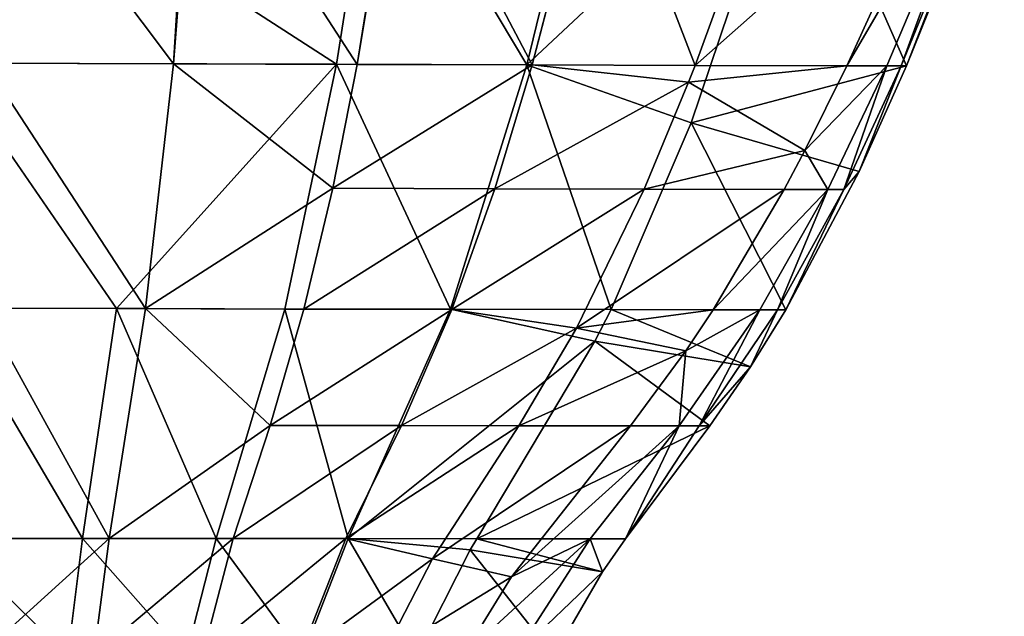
# Model space of a CAD drawing. Header units: millimetres. Extents: x -326 to 2371, y -557 to 1237.
# Tile 111 of 114: x 72 to 83, y 1187 to 1194. Entities that reach past the tile are written whole.
import ezdxf

# ---------------------------------------------------------------- set-up
doc = ezdxf.new("R2010")
doc.units = ezdxf.units.MM
doc.header["$LTSCALE"] = 25.4
doc.layers.get('0').update_dxf_attribs({"true_color": 0xff5454})

# ---------------------------------------------------------------- blocks, each defined once
blk = doc.blocks.new('MONO-BIURKOWA-7703.STL')
at = {"color": 18, "true_color": 0x000000}
mesh = blk.add_polyface(dxfattribs=at)
corners = [(73.986, 1202.113, 8.721), (73.443, 1193.281, 9.447), (71.219, 1196.233, 9.061), (73.672, 1196.226, 9.209)]
mesh.append_faces([[corners[k] for k in face] for face in [(0, 1, 2), (1, 0, 3)]], dxfattribs={"vtx0": -1, "color": 18})
mesh = blk.add_polyface(dxfattribs=at)
corners = [(76.533, 1199.158, 9.214), (75.59, 1193.274, 9.782), (73.672, 1196.226, 9.209), (76.081, 1196.218, 9.5)]
mesh.append_faces([[corners[k] for k in face] for face in [(0, 1, 2), (1, 0, 3)]], dxfattribs={"vtx0": -1, "color": 18})
mesh = blk.add_polyface(dxfattribs=at)
corners = [(79.162, 1199.157, 9.567), (77.632, 1193.267, 10.29), (76.081, 1196.218, 9.5), (78.402, 1196.211, 9.93)]
mesh.append_faces([[corners[k] for k in face] for face in [(0, 1, 2), (1, 0, 3)]], dxfattribs={"vtx0": -1, "color": 18})
mesh = blk.add_polyface(dxfattribs=at)
corners = [(78.402, 1196.211, 9.93), (80.61, 1196.206, 10.465), (79.536, 1193.261, 10.931), (81.696, 1199.156, 9.998)]
mesh.append_faces([[corners[k] for k in face] for face in [(0, 1, 2), (1, 0, 3)]], dxfattribs={"vtx0": -1, "color": 18})
mesh = blk.add_polyface(dxfattribs=at)
corners = [(75.348, 1193.275, 20.383), (70.764, 1196.233, 20.632), (70.805, 1193.289, 20.364)]
mesh.append_faces([[corners[k] for k in face] for face in [(0, 1, 2)]], dxfattribs={"color": 18})
mesh = blk.add_polyface(dxfattribs=at)
corners = [(75.811, 1196.219, 20.696), (70.764, 1196.233, 20.632), (75.348, 1193.275, 20.383)]
mesh.append_faces([[corners[k] for k in face] for face in [(0, 1, 2)]], dxfattribs={"color": 18})
mesh = blk.add_polyface(dxfattribs=at)
corners = [(73.443, 1193.281, 9.447), (71.242, 1193.289, 9.291), (71.219, 1196.233, 9.061)]
mesh.append_faces([[corners[k] for k in face] for face in [(0, 1, 2)]], dxfattribs={"color": 18})
mesh = blk.add_polyface(dxfattribs=at)
corners = [(75.59, 1193.274, 9.782), (73.443, 1193.281, 9.447), (73.672, 1196.226, 9.209)]
mesh.append_faces([[corners[k] for k in face] for face in [(0, 1, 2)]], dxfattribs={"color": 18})
mesh = blk.add_polyface(dxfattribs=at)
corners = [(77.572, 1193.268, 20.258), (75.811, 1196.219, 20.696), (75.348, 1193.275, 20.383)]
mesh.append_faces([[corners[k] for k in face] for face in [(0, 1, 2)]], dxfattribs={"color": 18})
mesh = blk.add_polyface(dxfattribs=at)
corners = [(77.632, 1193.267, 10.29), (75.59, 1193.274, 9.782), (76.081, 1196.218, 9.5)]
mesh.append_faces([[corners[k] for k in face] for face in [(0, 1, 2)]], dxfattribs={"color": 18})
mesh = blk.add_polyface(dxfattribs=at)
corners = [(78.289, 1196.212, 20.62), (75.811, 1196.219, 20.696), (77.572, 1193.268, 20.258)]
mesh.append_faces([[corners[k] for k in face] for face in [(0, 1, 2)]], dxfattribs={"color": 18})
mesh = blk.add_polyface(dxfattribs=at)
corners = [(80.71, 1196.207, 20.473), (78.289, 1196.212, 20.62), (77.572, 1193.268, 20.258)]
mesh.append_faces([[corners[k] for k in face] for face in [(0, 1, 2)]], dxfattribs={"color": 18})
mesh = blk.add_polyface(dxfattribs=at)
corners = [(79.536, 1193.261, 10.931), (77.632, 1193.267, 10.29), (78.402, 1196.211, 9.93)]
mesh.append_faces([[corners[k] for k in face] for face in [(0, 1, 2)]], dxfattribs={"color": 18})
mesh = blk.add_polyface(dxfattribs=at)
corners = [(80.71, 1196.207, 20.473), (77.572, 1193.268, 20.258), (79.49, 1192.59, 19.945)]
mesh.append_faces([[corners[k] for k in face] for face in [(0, 1, 2)]], dxfattribs={"color": 18})
mesh = blk.add_polyface(dxfattribs=at)
corners = [(82.007, 1193.257, 18.491), (80.71, 1196.207, 20.473), (79.49, 1192.59, 19.945)]
mesh.append_faces([[corners[k] for k in face] for face in [(0, 1, 2)]], dxfattribs={"color": 18})
mesh = blk.add_polyface(dxfattribs=at)
corners = [(80.61, 1196.206, 10.465), (82.507, 1195.889, 12.765), (79.536, 1193.261, 10.931)]
mesh.append_faces([[corners[k] for k in face] for face in [(0, 1, 2)]], dxfattribs={"color": 18})
mesh = blk.add_polyface(dxfattribs=at)
corners = [(82.861, 1195.381, 18.607), (80.71, 1196.207, 20.473), (82.007, 1193.257, 18.491)]
mesh.append_faces([[corners[k] for k in face] for face in [(0, 1, 2)]], dxfattribs={"color": 18})
mesh = blk.add_polyface(dxfattribs=at)
corners = [(83.021, 1196.199, 15.864), (81.777, 1193.255, 15.791), (81.309, 1193.256, 12.996)]
mesh.append_faces([[corners[k] for k in face] for face in [(0, 1, 2)]], dxfattribs={"color": 18})
mesh = blk.add_polyface(dxfattribs=at)
corners = [(83.021, 1196.199, 15.864), (81.309, 1193.256, 12.996), (82.507, 1195.889, 12.765)]
mesh.append_faces([[corners[k] for k in face] for face in [(0, 1, 2)]], dxfattribs={"color": 18})
mesh = blk.add_polyface(dxfattribs=at)
corners = [(83.021, 1196.199, 15.864), (81.945, 1193.255, 17.135), (81.777, 1193.255, 15.791)]
mesh.append_faces([[corners[k] for k in face] for face in [(0, 1, 2)]], dxfattribs={"color": 18})
mesh = blk.add_polyface(dxfattribs=at)
corners = [(83.148, 1196.2, 17.244), (82.007, 1193.257, 18.491), (81.945, 1193.255, 17.135)]
mesh.append_faces([[corners[k] for k in face] for face in [(0, 1, 2)]], dxfattribs={"color": 18})
mesh = blk.add_polyface(dxfattribs=at)
corners = [(83.148, 1196.2, 17.244), (81.945, 1193.255, 17.135), (83.021, 1196.199, 15.864)]
mesh.append_faces([[corners[k] for k in face] for face in [(0, 1, 2)]], dxfattribs={"color": 18})
mesh = blk.add_polyface(dxfattribs=at)
corners = [(83.148, 1196.2, 17.244), (82.861, 1195.381, 18.607), (82.007, 1193.257, 18.491)]
mesh.append_faces([[corners[k] for k in face] for face in [(0, 1, 2)]], dxfattribs={"color": 18})
mesh = blk.add_polyface(dxfattribs=at)
corners = [(82.507, 1195.889, 12.765), (81.309, 1193.256, 12.996), (79.536, 1193.261, 10.931)]
mesh.append_faces([[corners[k] for k in face] for face in [(0, 1, 2)]], dxfattribs={"color": 18})
mesh = blk.add_polyface(dxfattribs=at)
corners = [(72.778, 1190.421, 20.141), (70.805, 1193.289, 20.364), (70.795, 1190.425, 20.102)]
mesh.append_faces([[corners[k] for k in face] for face in [(0, 1, 2)]], dxfattribs={"color": 18})
mesh = blk.add_polyface(dxfattribs=at)
corners = [(75.348, 1193.275, 20.383), (70.805, 1193.289, 20.364), (72.778, 1190.421, 20.141)]
mesh.append_faces([[corners[k] for k in face] for face in [(0, 1, 2)]], dxfattribs={"color": 18})
mesh = blk.add_polyface(dxfattribs=at)
corners = [(73.118, 1190.421, 9.674), (71.207, 1190.426, 9.512), (71.242, 1193.289, 9.291)]
mesh.append_faces([[corners[k] for k in face] for face in [(0, 1, 2)]], dxfattribs={"color": 18})
mesh = blk.add_polyface(dxfattribs=at)
corners = [(73.443, 1193.281, 9.447), (73.118, 1190.421, 9.674), (71.242, 1193.289, 9.291)]
mesh.append_faces([[corners[k] for k in face] for face in [(0, 1, 2)]], dxfattribs={"color": 18})
mesh = blk.add_polyface(dxfattribs=at)
corners = [(75.348, 1193.275, 20.383), (72.778, 1190.421, 20.141), (74.746, 1190.417, 20.072)]
mesh.append_faces([[corners[k] for k in face] for face in [(0, 1, 2)]], dxfattribs={"color": 18})
mesh = blk.add_polyface(dxfattribs=at)
corners = [(75.303, 1191.827, 9.919), (73.118, 1190.421, 9.674), (73.443, 1193.281, 9.447)]
mesh.append_faces([[corners[k] for k in face] for face in [(0, 1, 2)]], dxfattribs={"color": 18})
mesh = blk.add_polyface(dxfattribs=at)
corners = [(75.59, 1193.274, 9.782), (75.303, 1191.827, 9.919), (73.443, 1193.281, 9.447)]
mesh.append_faces([[corners[k] for k in face] for face in [(0, 1, 2)]], dxfattribs={"color": 18})
mesh = blk.add_polyface(dxfattribs=at)
corners = [(76.678, 1190.414, 19.897), (75.348, 1193.275, 20.383), (74.746, 1190.417, 20.072)]
mesh.append_faces([[corners[k] for k in face] for face in [(0, 1, 2)]], dxfattribs={"color": 18})
mesh = blk.add_polyface(dxfattribs=at)
corners = [(77.632, 1193.267, 10.29), (75.303, 1191.827, 9.919), (75.59, 1193.274, 9.782)]
mesh.append_faces([[corners[k] for k in face] for face in [(0, 1, 2)]], dxfattribs={"color": 18})
mesh = blk.add_polyface(dxfattribs=at)
corners = [(77.632, 1193.267, 10.29), (77.196, 1191.822, 10.467), (75.303, 1191.827, 9.919)]
mesh.append_faces([[corners[k] for k in face] for face in [(0, 1, 2)]], dxfattribs={"color": 18})
mesh = blk.add_polyface(dxfattribs=at)
corners = [(77.572, 1193.268, 20.258), (75.348, 1193.275, 20.383), (76.678, 1190.414, 19.897)]
mesh.append_faces([[corners[k] for k in face] for face in [(0, 1, 2)]], dxfattribs={"color": 18})
mesh = blk.add_polyface(dxfattribs=at)
corners = [(78.554, 1190.411, 19.614), (77.572, 1193.268, 20.258), (76.678, 1190.414, 19.897)]
mesh.append_faces([[corners[k] for k in face] for face in [(0, 1, 2)]], dxfattribs={"color": 18})
mesh = blk.add_polyface(dxfattribs=at)
corners = [(79.46, 1193.066, 10.962), (77.196, 1191.822, 10.467), (77.632, 1193.267, 10.29)]
mesh.append_faces([[corners[k] for k in face] for face in [(0, 1, 2)]], dxfattribs={"color": 18})
mesh = blk.add_polyface(dxfattribs=at)
corners = [(79.49, 1192.59, 19.945), (77.572, 1193.268, 20.258), (78.554, 1190.411, 19.614)]
mesh.append_faces([[corners[k] for k in face] for face in [(0, 1, 2)]], dxfattribs={"color": 18})
mesh = blk.add_polyface(dxfattribs=at)
corners = [(79.536, 1193.261, 10.931), (79.46, 1193.066, 10.962), (77.632, 1193.267, 10.29)]
mesh.append_faces([[corners[k] for k in face] for face in [(0, 1, 2)]], dxfattribs={"color": 18})
mesh = blk.add_polyface(dxfattribs=at)
corners = [(79.536, 1193.261, 10.931), (81.309, 1193.256, 12.996), (79.46, 1193.066, 10.962)]
mesh.append_faces([[corners[k] for k in face] for face in [(0, 1, 2)]], dxfattribs={"color": 18})
mesh = blk.add_polyface(dxfattribs=at)
corners = [(81.309, 1193.256, 12.996), (80.818, 1192.268, 13.082), (79.46, 1193.066, 10.962)]
mesh.append_faces([[corners[k] for k in face] for face in [(0, 1, 2)]], dxfattribs={"color": 18})
mesh = blk.add_polyface(dxfattribs=at)
corners = [(82.007, 1193.257, 18.491), (79.49, 1192.59, 19.945), (81.452, 1192.021, 18.421)]
mesh.append_faces([[corners[k] for k in face] for face in [(0, 1, 2)]], dxfattribs={"color": 18})
mesh = blk.add_polyface(dxfattribs=at)
corners = [(81.309, 1193.256, 12.996), (81.777, 1193.255, 15.791), (80.818, 1192.268, 13.082)]
mesh.append_faces([[corners[k] for k in face] for face in [(0, 1, 2)]], dxfattribs={"color": 18})
mesh = blk.add_polyface(dxfattribs=at)
corners = [(81.777, 1193.255, 15.791), (81.086, 1191.812, 15.752), (80.818, 1192.268, 13.082)]
mesh.append_faces([[corners[k] for k in face] for face in [(0, 1, 2)]], dxfattribs={"color": 18})
mesh = blk.add_polyface(dxfattribs=at)
corners = [(81.777, 1193.255, 15.791), (81.273, 1191.812, 17.079), (81.086, 1191.812, 15.752)]
mesh.append_faces([[corners[k] for k in face] for face in [(0, 1, 2)]], dxfattribs={"color": 18})
mesh = blk.add_polyface(dxfattribs=at)
corners = [(81.945, 1193.255, 17.135), (81.452, 1192.021, 18.421), (81.273, 1191.812, 17.079)]
mesh.append_faces([[corners[k] for k in face] for face in [(0, 1, 2)]], dxfattribs={"color": 18})
mesh = blk.add_polyface(dxfattribs=at)
corners = [(81.945, 1193.255, 17.135), (81.273, 1191.812, 17.079), (81.777, 1193.255, 15.791)]
mesh.append_faces([[corners[k] for k in face] for face in [(0, 1, 2)]], dxfattribs={"color": 18})
mesh = blk.add_polyface(dxfattribs=at)
corners = [(82.007, 1193.257, 18.491), (81.452, 1192.021, 18.421), (81.945, 1193.255, 17.135)]
mesh.append_faces([[corners[k] for k in face] for face in [(0, 1, 2)]], dxfattribs={"color": 18})
mesh = blk.add_polyface(dxfattribs=at)
corners = [(79.46, 1193.066, 10.962), (78.942, 1191.817, 11.16), (77.196, 1191.822, 10.467)]
mesh.append_faces([[corners[k] for k in face] for face in [(0, 1, 2)]], dxfattribs={"color": 18})
mesh = blk.add_polyface(dxfattribs=at)
corners = [(79.46, 1193.066, 10.962), (80.818, 1192.268, 13.082), (78.942, 1191.817, 11.16)]
mesh.append_faces([[corners[k] for k in face] for face in [(0, 1, 2)]], dxfattribs={"color": 18})
mesh = blk.add_polyface(dxfattribs=at)
corners = [(80.598, 1190.408, 18.325), (79.49, 1192.59, 19.945), (78.554, 1190.411, 19.614)]
mesh.append_faces([[corners[k] for k in face] for face in [(0, 1, 2)]], dxfattribs={"color": 18})
mesh = blk.add_polyface(dxfattribs=at)
corners = [(81.452, 1192.021, 18.421), (79.49, 1192.59, 19.945), (80.598, 1190.408, 18.325)]
mesh.append_faces([[corners[k] for k in face] for face in [(0, 1, 2)]], dxfattribs={"color": 18})
mesh = blk.add_polyface(dxfattribs=at)
corners = [(80.818, 1192.268, 13.082), (80.576, 1191.813, 13.122), (78.942, 1191.817, 11.16)]
mesh.append_faces([[corners[k] for k in face] for face in [(0, 1, 2)]], dxfattribs={"color": 18})
mesh = blk.add_polyface(dxfattribs=at)
corners = [(80.818, 1192.268, 13.082), (81.086, 1191.812, 15.752), (80.576, 1191.813, 13.122)]
mesh.append_faces([[corners[k] for k in face] for face in [(0, 1, 2)]], dxfattribs={"color": 18})
mesh = blk.add_polyface(dxfattribs=at)
corners = [(81.452, 1192.021, 18.421), (80.598, 1190.408, 18.325), (81.273, 1191.812, 17.079)]
mesh.append_faces([[corners[k] for k in face] for face in [(0, 1, 2)]], dxfattribs={"color": 18})
mesh = blk.add_polyface(dxfattribs=at)
corners = [(75.303, 1191.827, 9.919), (74.968, 1190.417, 10.053), (73.118, 1190.421, 9.674)]
mesh.append_faces([[corners[k] for k in face] for face in [(0, 1, 2)]], dxfattribs={"color": 18})
mesh = blk.add_polyface(dxfattribs=at)
corners = [(77.196, 1191.822, 10.467), (74.968, 1190.417, 10.053), (75.303, 1191.827, 9.919)]
mesh.append_faces([[corners[k] for k in face] for face in [(0, 1, 2)]], dxfattribs={"color": 18})
mesh = blk.add_polyface(dxfattribs=at)
corners = [(77.196, 1191.822, 10.467), (76.696, 1190.413, 10.64), (74.968, 1190.417, 10.053)]
mesh.append_faces([[corners[k] for k in face] for face in [(0, 1, 2)]], dxfattribs={"color": 18})
mesh = blk.add_polyface(dxfattribs=at)
corners = [(78.942, 1191.817, 11.16), (76.696, 1190.413, 10.64), (77.196, 1191.822, 10.467)]
mesh.append_faces([[corners[k] for k in face] for face in [(0, 1, 2)]], dxfattribs={"color": 18})
mesh = blk.add_polyface(dxfattribs=at)
corners = [(78.942, 1191.817, 11.16), (78.152, 1190.194, 11.42), (76.696, 1190.413, 10.64)]
mesh.append_faces([[corners[k] for k in face] for face in [(0, 1, 2)]], dxfattribs={"color": 18})
mesh = blk.add_polyface(dxfattribs=at)
corners = [(78.942, 1191.817, 11.16), (80.576, 1191.813, 13.122), (78.152, 1190.194, 11.42)]
mesh.append_faces([[corners[k] for k in face] for face in [(0, 1, 2)]], dxfattribs={"color": 18})
mesh = blk.add_polyface(dxfattribs=at)
corners = [(80.576, 1191.813, 13.122), (79.748, 1190.407, 13.244), (78.152, 1190.194, 11.42)]
mesh.append_faces([[corners[k] for k in face] for face in [(0, 1, 2)]], dxfattribs={"color": 18})
mesh = blk.add_polyface(dxfattribs=at)
corners = [(80.576, 1191.813, 13.122), (81.086, 1191.812, 15.752), (79.748, 1190.407, 13.244)]
mesh.append_faces([[corners[k] for k in face] for face in [(0, 1, 2)]], dxfattribs={"color": 18})
mesh = blk.add_polyface(dxfattribs=at)
corners = [(81.086, 1191.812, 15.752), (80.291, 1190.406, 15.71), (79.748, 1190.407, 13.244)]
mesh.append_faces([[corners[k] for k in face] for face in [(0, 1, 2)]], dxfattribs={"color": 18})
mesh = blk.add_polyface(dxfattribs=at)
corners = [(81.086, 1191.812, 15.752), (80.499, 1190.407, 17.02), (80.291, 1190.406, 15.71)]
mesh.append_faces([[corners[k] for k in face] for face in [(0, 1, 2)]], dxfattribs={"color": 18})
mesh = blk.add_polyface(dxfattribs=at)
corners = [(81.273, 1191.812, 17.079), (80.598, 1190.408, 18.325), (80.499, 1190.407, 17.02)]
mesh.append_faces([[corners[k] for k in face] for face in [(0, 1, 2)]], dxfattribs={"color": 18})
mesh = blk.add_polyface(dxfattribs=at)
corners = [(81.273, 1191.812, 17.079), (80.499, 1190.407, 17.02), (81.086, 1191.812, 15.752)]
mesh.append_faces([[corners[k] for k in face] for face in [(0, 1, 2)]], dxfattribs={"color": 18})
mesh = blk.add_polyface(dxfattribs=at)
corners = [(72.38, 1187.738, 19.873), (70.795, 1190.425, 20.102), (70.808, 1187.739, 19.853)]
mesh.append_faces([[corners[k] for k in face] for face in [(0, 1, 2)]], dxfattribs={"color": 18})
mesh = blk.add_polyface(dxfattribs=at)
corners = [(72.778, 1190.421, 20.141), (70.795, 1190.425, 20.102), (72.38, 1187.738, 19.873)]
mesh.append_faces([[corners[k] for k in face] for face in [(0, 1, 2)]], dxfattribs={"color": 18})
mesh = blk.add_polyface(dxfattribs=at)
corners = [(72.693, 1187.738, 9.888), (71.182, 1187.74, 9.722), (71.207, 1190.426, 9.512)]
mesh.append_faces([[corners[k] for k in face] for face in [(0, 1, 2)]], dxfattribs={"color": 18})
mesh = blk.add_polyface(dxfattribs=at)
corners = [(73.118, 1190.421, 9.674), (72.693, 1187.738, 9.888), (71.207, 1190.426, 9.512)]
mesh.append_faces([[corners[k] for k in face] for face in [(0, 1, 2)]], dxfattribs={"color": 18})
mesh = blk.add_polyface(dxfattribs=at)
corners = [(73.943, 1187.737, 19.767), (72.778, 1190.421, 20.141), (72.38, 1187.738, 19.873)]
mesh.append_faces([[corners[k] for k in face] for face in [(0, 1, 2)]], dxfattribs={"color": 18})
mesh = blk.add_polyface(dxfattribs=at)
corners = [(74.573, 1189.058, 10.182), (72.693, 1187.738, 9.888), (73.118, 1190.421, 9.674)]
mesh.append_faces([[corners[k] for k in face] for face in [(0, 1, 2)]], dxfattribs={"color": 18})
mesh = blk.add_polyface(dxfattribs=at)
corners = [(74.746, 1190.417, 20.072), (72.778, 1190.421, 20.141), (73.943, 1187.737, 19.767)]
mesh.append_faces([[corners[k] for k in face] for face in [(0, 1, 2)]], dxfattribs={"color": 18})
mesh = blk.add_polyface(dxfattribs=at)
corners = [(74.968, 1190.417, 10.053), (74.573, 1189.058, 10.182), (73.118, 1190.421, 9.674)]
mesh.append_faces([[corners[k] for k in face] for face in [(0, 1, 2)]], dxfattribs={"color": 18})
mesh = blk.add_polyface(dxfattribs=at)
corners = [(75.483, 1187.736, 19.535), (74.746, 1190.417, 20.072), (73.943, 1187.737, 19.767)]
mesh.append_faces([[corners[k] for k in face] for face in [(0, 1, 2)]], dxfattribs={"color": 18})
mesh = blk.add_polyface(dxfattribs=at)
corners = [(76.696, 1190.413, 10.64), (74.573, 1189.058, 10.182), (74.968, 1190.417, 10.053)]
mesh.append_faces([[corners[k] for k in face] for face in [(0, 1, 2)]], dxfattribs={"color": 18})
mesh = blk.add_polyface(dxfattribs=at)
corners = [(76.696, 1190.413, 10.64), (76.107, 1189.056, 10.807), (74.573, 1189.058, 10.182)]
mesh.append_faces([[corners[k] for k in face] for face in [(0, 1, 2)]], dxfattribs={"color": 18})
mesh = blk.add_polyface(dxfattribs=at)
corners = [(76.678, 1190.414, 19.897), (74.746, 1190.417, 20.072), (75.483, 1187.736, 19.535)]
mesh.append_faces([[corners[k] for k in face] for face in [(0, 1, 2)]], dxfattribs={"color": 18})
mesh = blk.add_polyface(dxfattribs=at)
corners = [(78.367, 1190.042, 19.556), (76.678, 1190.414, 19.897), (75.483, 1187.736, 19.535)]
mesh.append_faces([[corners[k] for k in face] for face in [(0, 1, 2)]], dxfattribs={"color": 18})
mesh = blk.add_polyface(dxfattribs=at)
corners = [(78.152, 1190.194, 11.42), (76.107, 1189.056, 10.807), (76.696, 1190.413, 10.64)]
mesh.append_faces([[corners[k] for k in face] for face in [(0, 1, 2)]], dxfattribs={"color": 18})
mesh = blk.add_polyface(dxfattribs=at)
corners = [(78.554, 1190.411, 19.614), (76.678, 1190.414, 19.897), (78.367, 1190.042, 19.556)]
mesh.append_faces([[corners[k] for k in face] for face in [(0, 1, 2)]], dxfattribs={"color": 18})
mesh = blk.add_polyface(dxfattribs=at)
corners = [(79.748, 1190.407, 13.244), (79.428, 1189.927, 13.286), (78.152, 1190.194, 11.42)]
mesh.append_faces([[corners[k] for k in face] for face in [(0, 1, 2)]], dxfattribs={"color": 18})
mesh = blk.add_polyface(dxfattribs=at)
corners = [(80.184, 1189.74, 18.283), (78.554, 1190.411, 19.614), (78.367, 1190.042, 19.556)]
mesh.append_faces([[corners[k] for k in face] for face in [(0, 1, 2)]], dxfattribs={"color": 18})
mesh = blk.add_polyface(dxfattribs=at)
corners = [(80.598, 1190.408, 18.325), (78.554, 1190.411, 19.614), (80.184, 1189.74, 18.283)]
mesh.append_faces([[corners[k] for k in face] for face in [(0, 1, 2)]], dxfattribs={"color": 18})
mesh = blk.add_polyface(dxfattribs=at)
corners = [(79.428, 1189.927, 13.286), (80.291, 1190.406, 15.71), (79.352, 1189.052, 15.663), (79.748, 1190.407, 13.244)]
mesh.append_faces([[corners[k] for k in face] for face in [(0, 1, 2), (1, 0, 3)]], dxfattribs={"vtx0": -1, "color": 18})
mesh = blk.add_polyface(dxfattribs=at)
corners = [(80.291, 1190.406, 15.71), (79.583, 1189.052, 16.958), (79.352, 1189.052, 15.663)]
mesh.append_faces([[corners[k] for k in face] for face in [(0, 1, 2)]], dxfattribs={"color": 18})
mesh = blk.add_polyface(dxfattribs=at)
corners = [(80.499, 1190.407, 17.02), (80.184, 1189.74, 18.283), (79.583, 1189.052, 16.958)]
mesh.append_faces([[corners[k] for k in face] for face in [(0, 1, 2)]], dxfattribs={"color": 18})
mesh = blk.add_polyface(dxfattribs=at)
corners = [(80.499, 1190.407, 17.02), (79.583, 1189.052, 16.958), (80.291, 1190.406, 15.71)]
mesh.append_faces([[corners[k] for k in face] for face in [(0, 1, 2)]], dxfattribs={"color": 18})
mesh = blk.add_polyface(dxfattribs=at)
corners = [(80.598, 1190.408, 18.325), (80.184, 1189.74, 18.283), (80.499, 1190.407, 17.02)]
mesh.append_faces([[corners[k] for k in face] for face in [(0, 1, 2)]], dxfattribs={"color": 18})
mesh = blk.add_polyface(dxfattribs=at)
corners = [(78.152, 1190.194, 11.42), (77.479, 1189.054, 11.605), (76.107, 1189.056, 10.807)]
mesh.append_faces([[corners[k] for k in face] for face in [(0, 1, 2)]], dxfattribs={"color": 18})
mesh = blk.add_polyface(dxfattribs=at)
corners = [(78.152, 1190.194, 11.42), (79.428, 1189.927, 13.286), (77.479, 1189.054, 11.605)]
mesh.append_faces([[corners[k] for k in face] for face in [(0, 1, 2)]], dxfattribs={"color": 18})
mesh = blk.add_polyface(dxfattribs=at)
corners = [(78.367, 1190.042, 19.556), (75.483, 1187.736, 19.535), (76.985, 1187.735, 19.179)]
mesh.append_faces([[corners[k] for k in face] for face in [(0, 1, 2)]], dxfattribs={"color": 18})
mesh = blk.add_polyface(dxfattribs=at)
corners = [(79.71, 1189.053, 18.237), (78.367, 1190.042, 19.556), (76.985, 1187.735, 19.179)]
mesh.append_faces([[corners[k] for k in face] for face in [(0, 1, 2)]], dxfattribs={"color": 18})
mesh = blk.add_polyface(dxfattribs=at)
corners = [(80.184, 1189.74, 18.283), (78.367, 1190.042, 19.556), (79.71, 1189.053, 18.237)]
mesh.append_faces([[corners[k] for k in face] for face in [(0, 1, 2)]], dxfattribs={"color": 18})
mesh = blk.add_polyface(dxfattribs=at)
corners = [(79.428, 1189.927, 13.286), (78.783, 1189.053, 13.361), (77.479, 1189.054, 11.605)]
mesh.append_faces([[corners[k] for k in face] for face in [(0, 1, 2)]], dxfattribs={"color": 18})
mesh = blk.add_polyface(dxfattribs=at)
corners = [(79.428, 1189.927, 13.286), (79.352, 1189.052, 15.663), (78.783, 1189.053, 13.361)]
mesh.append_faces([[corners[k] for k in face] for face in [(0, 1, 2)]], dxfattribs={"color": 18})
mesh = blk.add_polyface(dxfattribs=at)
corners = [(80.184, 1189.74, 18.283), (79.71, 1189.053, 18.237), (79.583, 1189.052, 16.958)]
mesh.append_faces([[corners[k] for k in face] for face in [(0, 1, 2)]], dxfattribs={"color": 18})
mesh = blk.add_polyface(dxfattribs=at)
corners = [(74.573, 1189.058, 10.182), (74.14, 1187.737, 10.307), (72.693, 1187.738, 9.888)]
mesh.append_faces([[corners[k] for k in face] for face in [(0, 1, 2)]], dxfattribs={"color": 18})
mesh = blk.add_polyface(dxfattribs=at)
corners = [(76.107, 1189.056, 10.807), (74.14, 1187.737, 10.307), (74.573, 1189.058, 10.182)]
mesh.append_faces([[corners[k] for k in face] for face in [(0, 1, 2)]], dxfattribs={"color": 18})
mesh = blk.add_polyface(dxfattribs=at)
corners = [(76.107, 1189.056, 10.807), (75.458, 1187.736, 10.97), (74.14, 1187.737, 10.307)]
mesh.append_faces([[corners[k] for k in face] for face in [(0, 1, 2)]], dxfattribs={"color": 18})
mesh = blk.add_polyface(dxfattribs=at)
corners = [(77.479, 1189.054, 11.605), (75.458, 1187.736, 10.97), (76.107, 1189.056, 10.807)]
mesh.append_faces([[corners[k] for k in face] for face in [(0, 1, 2)]], dxfattribs={"color": 18})
mesh = blk.add_polyface(dxfattribs=at)
corners = [(77.479, 1189.054, 11.605), (76.468, 1187.501, 11.858), (75.458, 1187.736, 10.97)]
mesh.append_faces([[corners[k] for k in face] for face in [(0, 1, 2)]], dxfattribs={"color": 18})
mesh = blk.add_polyface(dxfattribs=at)
corners = [(77.479, 1189.054, 11.605), (78.783, 1189.053, 13.361), (76.468, 1187.501, 11.858)]
mesh.append_faces([[corners[k] for k in face] for face in [(0, 1, 2)]], dxfattribs={"color": 18})
mesh = blk.add_polyface(dxfattribs=at)
corners = [(78.783, 1189.053, 13.361), (77.392, 1187.289, 13.511), (76.468, 1187.501, 11.858)]
mesh.append_faces([[corners[k] for k in face] for face in [(0, 1, 2)]], dxfattribs={"color": 18})
mesh = blk.add_polyface(dxfattribs=at)
corners = [(79.71, 1189.053, 18.237), (76.985, 1187.735, 19.179), (78.725, 1187.734, 18.148)]
mesh.append_faces([[corners[k] for k in face] for face in [(0, 1, 2)]], dxfattribs={"color": 18})
mesh = blk.add_polyface(dxfattribs=at)
corners = [(78.783, 1189.053, 13.361), (79.352, 1189.052, 15.663), (77.392, 1187.289, 13.511)]
mesh.append_faces([[corners[k] for k in face] for face in [(0, 1, 2)]], dxfattribs={"color": 18})
mesh = blk.add_polyface(dxfattribs=at)
corners = [(79.352, 1189.052, 15.663), (78.309, 1187.734, 15.613), (77.392, 1187.289, 13.511)]
mesh.append_faces([[corners[k] for k in face] for face in [(0, 1, 2)]], dxfattribs={"color": 18})
mesh = blk.add_polyface(dxfattribs=at)
corners = [(79.352, 1189.052, 15.663), (78.725, 1187.734, 18.148), (78.309, 1187.734, 15.613)]
mesh.append_faces([[corners[k] for k in face] for face in [(0, 1, 2)]], dxfattribs={"color": 18})
mesh = blk.add_polyface(dxfattribs=at)
corners = [(79.71, 1189.053, 18.237), (78.725, 1187.734, 18.148), (79.583, 1189.052, 16.958)]
mesh.append_faces([[corners[k] for k in face] for face in [(0, 1, 2)]], dxfattribs={"color": 18})
mesh = blk.add_polyface(dxfattribs=at)
corners = [(79.583, 1189.052, 16.958), (78.725, 1187.734, 18.148), (79.352, 1189.052, 15.663)]
mesh.append_faces([[corners[k] for k in face] for face in [(0, 1, 2)]], dxfattribs={"color": 18})
mesh = blk.add_polyface(dxfattribs=at)
corners = [(72.38, 1187.738, 19.873), (70.808, 1187.739, 19.853), (72.21, 1186.366, 19.747)]
mesh.append_faces([[corners[k] for k in face] for face in [(0, 1, 2)]], dxfattribs={"color": 18})
mesh = blk.add_polyface(dxfattribs=at)
corners = [(72.21, 1186.366, 19.747), (70.808, 1187.739, 19.853), (70.824, 1186.366, 19.736)]
mesh.append_faces([[corners[k] for k in face] for face in [(0, 1, 2)]], dxfattribs={"color": 18})
mesh = blk.add_polyface(dxfattribs=at)
corners = [(72.693, 1187.738, 9.888), (71.179, 1186.367, 9.821), (71.182, 1187.74, 9.722)]
mesh.append_faces([[corners[k] for k in face] for face in [(0, 1, 2)]], dxfattribs={"color": 18})
mesh = blk.add_polyface(dxfattribs=at)
corners = [(72.693, 1187.738, 9.888), (72.515, 1186.367, 9.989), (71.179, 1186.367, 9.821)]
mesh.append_faces([[corners[k] for k in face] for face in [(0, 1, 2)]], dxfattribs={"color": 18})
mesh = blk.add_polyface(dxfattribs=at)
corners = [(73.59, 1186.366, 19.622), (72.38, 1187.738, 19.873), (72.21, 1186.366, 19.747)]
mesh.append_faces([[corners[k] for k in face] for face in [(0, 1, 2)]], dxfattribs={"color": 18})
mesh = blk.add_polyface(dxfattribs=at)
corners = [(73.943, 1187.737, 19.767), (72.38, 1187.738, 19.873), (73.59, 1186.366, 19.622)]
mesh.append_faces([[corners[k] for k in face] for face in [(0, 1, 2)]], dxfattribs={"color": 18})
mesh = blk.add_polyface(dxfattribs=at)
corners = [(74.14, 1187.737, 10.307), (72.515, 1186.367, 9.989), (72.693, 1187.738, 9.888)]
mesh.append_faces([[corners[k] for k in face] for face in [(0, 1, 2)]], dxfattribs={"color": 18})
mesh = blk.add_polyface(dxfattribs=at)
corners = [(74.14, 1187.737, 10.307), (73.784, 1186.367, 10.43), (72.515, 1186.367, 9.989)]
mesh.append_faces([[corners[k] for k in face] for face in [(0, 1, 2)]], dxfattribs={"color": 18})
mesh = blk.add_polyface(dxfattribs=at)
corners = [(74.952, 1186.366, 19.362), (73.943, 1187.737, 19.767), (73.59, 1186.366, 19.622)]
mesh.append_faces([[corners[k] for k in face] for face in [(0, 1, 2)]], dxfattribs={"color": 18})
mesh = blk.add_polyface(dxfattribs=at)
corners = [(75.458, 1187.736, 10.97), (73.784, 1186.367, 10.43), (74.14, 1187.737, 10.307)]
mesh.append_faces([[corners[k] for k in face] for face in [(0, 1, 2)]], dxfattribs={"color": 18})
mesh = blk.add_polyface(dxfattribs=at)
corners = [(75.458, 1187.736, 10.97), (74.919, 1186.366, 11.133), (73.784, 1186.367, 10.43)]
mesh.append_faces([[corners[k] for k in face] for face in [(0, 1, 2)]], dxfattribs={"color": 18})
mesh = blk.add_polyface(dxfattribs=at)
corners = [(75.483, 1187.736, 19.535), (73.943, 1187.737, 19.767), (74.952, 1186.366, 19.362)]
mesh.append_faces([[corners[k] for k in face] for face in [(0, 1, 2)]], dxfattribs={"color": 18})
mesh = blk.add_polyface(dxfattribs=at)
corners = [(76.468, 1187.501, 11.858), (74.919, 1186.366, 11.133), (75.458, 1187.736, 10.97)]
mesh.append_faces([[corners[k] for k in face] for face in [(0, 1, 2)]], dxfattribs={"color": 18})
mesh = blk.add_polyface(dxfattribs=at)
corners = [(76.284, 1186.366, 18.969), (75.483, 1187.736, 19.535), (74.952, 1186.366, 19.362)]
mesh.append_faces([[corners[k] for k in face] for face in [(0, 1, 2)]], dxfattribs={"color": 18})
mesh = blk.add_polyface(dxfattribs=at)
corners = [(76.985, 1187.735, 19.179), (75.483, 1187.736, 19.535), (76.908, 1187.606, 19.158)]
mesh.append_faces([[corners[k] for k in face] for face in [(0, 1, 2)]], dxfattribs={"color": 18})
mesh = blk.add_polyface(dxfattribs=at)
corners = [(76.908, 1187.606, 19.158), (75.483, 1187.736, 19.535), (76.284, 1186.366, 18.969)]
mesh.append_faces([[corners[k] for k in face] for face in [(0, 1, 2)]], dxfattribs={"color": 18})
mesh = blk.add_polyface(dxfattribs=at)
corners = [(78.309, 1187.734, 15.613), (77.429, 1186.366, 15.569), (76.823, 1186.366, 13.589)]
mesh.append_faces([[corners[k] for k in face] for face in [(0, 1, 2)]], dxfattribs={"color": 18})
mesh = blk.add_polyface(dxfattribs=at)
corners = [(78.309, 1187.734, 15.613), (76.823, 1186.366, 13.589), (77.392, 1187.289, 13.511)]
mesh.append_faces([[corners[k] for k in face] for face in [(0, 1, 2)]], dxfattribs={"color": 18})
mesh = blk.add_polyface(dxfattribs=at)
corners = [(78.455, 1187.349, 18.123), (76.985, 1187.735, 19.179), (76.908, 1187.606, 19.158)]
mesh.append_faces([[corners[k] for k in face] for face in [(0, 1, 2)]], dxfattribs={"color": 18})
mesh = blk.add_polyface(dxfattribs=at)
corners = [(78.725, 1187.734, 18.148), (76.985, 1187.735, 19.179), (78.455, 1187.349, 18.123)]
mesh.append_faces([[corners[k] for k in face] for face in [(0, 1, 2)]], dxfattribs={"color": 18})
mesh = blk.add_polyface(dxfattribs=at)
corners = [(78.309, 1187.734, 15.613), (78.455, 1187.349, 18.123), (77.429, 1186.366, 15.569)]
mesh.append_faces([[corners[k] for k in face] for face in [(0, 1, 2)]], dxfattribs={"color": 18})
mesh = blk.add_polyface(dxfattribs=at)
corners = [(78.725, 1187.734, 18.148), (78.455, 1187.349, 18.123), (78.309, 1187.734, 15.613)]
mesh.append_faces([[corners[k] for k in face] for face in [(0, 1, 2)]], dxfattribs={"color": 18})
mesh = blk.add_polyface(dxfattribs=at)
corners = [(77.887, 1186.365, 18.066), (76.908, 1187.606, 19.158), (76.284, 1186.366, 18.969)]
mesh.append_faces([[corners[k] for k in face] for face in [(0, 1, 2)]], dxfattribs={"color": 18})
mesh = blk.add_polyface(dxfattribs=at)
corners = [(78.455, 1187.349, 18.123), (76.908, 1187.606, 19.158), (77.887, 1186.365, 18.066)]
mesh.append_faces([[corners[k] for k in face] for face in [(0, 1, 2)]], dxfattribs={"color": 18})
mesh = blk.add_polyface(dxfattribs=at)
corners = [(76.468, 1187.501, 11.858), (75.884, 1186.366, 12.037), (74.919, 1186.366, 11.133)]
mesh.append_faces([[corners[k] for k in face] for face in [(0, 1, 2)]], dxfattribs={"color": 18})
mesh = blk.add_polyface(dxfattribs=at)
corners = [(76.468, 1187.501, 11.858), (77.392, 1187.289, 13.511), (75.884, 1186.366, 12.037)]
mesh.append_faces([[corners[k] for k in face] for face in [(0, 1, 2)]], dxfattribs={"color": 18})
mesh = blk.add_polyface(dxfattribs=at)
corners = [(77.392, 1187.289, 13.511), (76.823, 1186.366, 13.589), (75.884, 1186.366, 12.037)]
mesh.append_faces([[corners[k] for k in face] for face in [(0, 1, 2)]], dxfattribs={"color": 18})
mesh = blk.add_polyface(dxfattribs=at)
corners = [(78.455, 1187.349, 18.123), (77.887, 1186.365, 18.066), (77.429, 1186.366, 15.569)]
mesh.append_faces([[corners[k] for k in face] for face in [(0, 1, 2)]], dxfattribs={"color": 18})

msp = doc.modelspace()

# ---------------------------------------------------------------- block references
at = {"color": 0}
msp.add_blockref('MONO-BIURKOWA-7703.STL', (0, 0, -757.742), dxfattribs=at)

doc.saveas('drawing.dxf')
